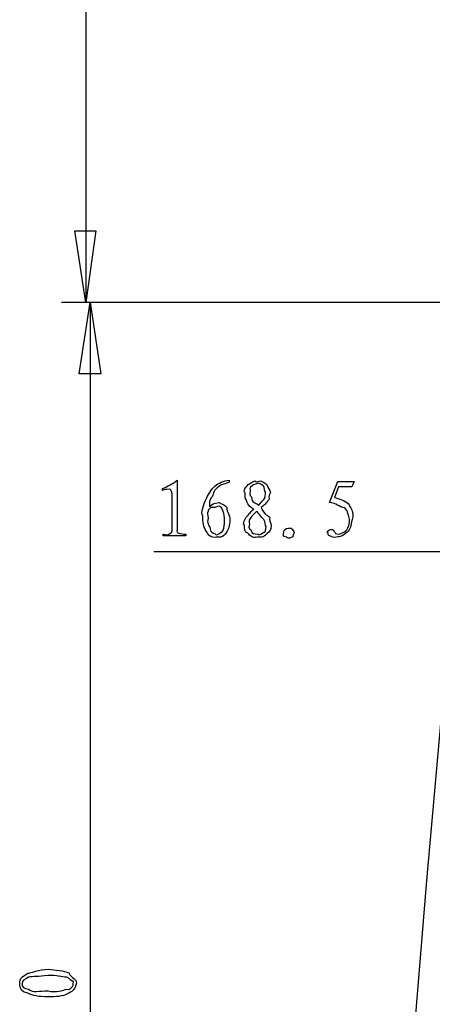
# Model space of a CAD drawing. Header units: millimetres. Extents: x 3 to 297, y 2 to 209.
# Tile 23 of 92: x 46 to 64, y 97 to 138. Entities that reach past the tile are written whole.
import ezdxf

# ---------------------------------------------------------------- set-up
doc = ezdxf.new("R2010")
doc.units = ezdxf.units.MM
doc.layers.get('0').update_dxf_attribs({"linetype": 'CONTINUOUS'})

msp = doc.modelspace()

# ---------------------------------------------------------------- linework, layer by layer
at = {"color": 5}
for p, q in [((49.2485, 173.531), (49.2485, 126.048)), ((49.2485, 126.048), (48.7895, 129.046)), ((48.7895, 129.046), (49.6715, 129.046)), ((49.2485, 126.048), (48.7895, 129.046)), ((48.7895, 129.046), (49.6715, 129.046)), ((49.6715, 129.046), (49.2485, 126.048)), ((70.0264, 126.048), (48.2244, 126.048)), ((70.0264, 126.048), (48.4367, 126.048)), ((48.9659, 123.049), (49.4249, 126.048)), ((49.4249, 126.048), (49.8821, 123.049)), ((49.4249, 126.048), (49.4249, 65.1937)), ((49.4249, 126.048), (49.8821, 123.049)), ((49.8821, 123.049), (48.9659, 123.049)), ((49.8821, 123.049), (48.9659, 123.049)), ((53.0835, 118.576), (53.0835, 116.482)), ((55.2633, 118.576), (55.2633, 118.499)), ((59.472, 117.639), (59.8248, 118.526)), ((59.8523, 118.306), (59.6815, 117.854)), ((59.8248, 118.526), (60.5084, 118.526)), ((60.4146, 118.306), (59.8523, 118.306)), ((60.5084, 118.526), (60.4146, 118.306)), ((52.4662, 118.152), (52.4662, 118.234)), ((52.874, 116.454), (52.874, 118.008)), ((55.1642, 117.44), (55.1642, 117.44)), ((56.5009, 117.529), (56.5009, 117.529)), ((56.6, 117.435), (56.6, 117.435)), ((56.4074, 117.27), (56.4074, 117.27)), ((54.3761, 116.983), (54.3761, 116.983)), ((60.3155, 116.939), (60.3155, 116.939)), ((52.4937, 116.239), (52.4937, 116.316)), ((53.4472, 116.239), (52.4937, 116.239)), ((53.4472, 116.316), (53.4472, 116.239)), ((57.8926, 116.184), (57.8926, 116.184)), ((66.0396, 115.571), (52.1049, 115.571)), ((46.8203, 97.875), (46.8203, 97.875)), ((48.4519, 97.2083), (48.4519, 97.2083))]:
    msp.add_line(p, q, dxfattribs=at)
at = {"color": 0}
for p, q in [((64.1354, 108.515), (63.536, 101.776)), ((63.536, 101.776), (63.0068, 95.214))]:
    msp.add_line(p, q, dxfattribs=at)
at = {"color": 5}
for points in [[(52.4662, 118.234), (52.6867, 118.307), (52.892, 118.433), (53.0835, 118.576)], [(54.2932, 117.782), (54.3567, 117.915), (54.5112, 118.197), (54.6735, 118.345)], [(54.8224, 118.311), (54.6185, 118.168), (54.6146, 118.063), (54.5525, 117.887)], [(54.6735, 118.345), (54.8019, 118.444), (55.0347, 118.568), (55.2633, 118.576)], [(55.2633, 118.499), (54.9741, 118.38), (54.9437, 118.418), (54.8224, 118.311)], [(55.9276, 118.052), (55.819, 118.124), (55.9731, 118.306), (56.0656, 118.394)], [(56.0656, 118.394), (56.1206, 118.418), (56.2472, 118.533), (56.3354, 118.549)], [(56.2419, 118.356), (56.0836, 118.241), (56.1481, 118.212), (56.1481, 118.113)], [(56.4734, 118.455), (56.3259, 118.369), (56.304, 118.422), (56.2419, 118.356)], [(56.3354, 118.549), (56.4183, 118.451), (56.5094, 118.568), (56.5838, 118.554)], [(56.6995, 118.339), (56.6279, 118.369), (56.5644, 118.455), (56.4734, 118.455)], [(56.5838, 118.554), (56.5644, 118.543), (56.7436, 118.489), (56.8427, 118.394)], [(56.7877, 118.08), (56.745, 118.098), (56.7574, 118.262), (56.6995, 118.339)], [(56.8427, 118.394), (56.8812, 118.234), (56.9916, 118.188), (56.9916, 118.063)], [(52.7473, 118.201), (52.5681, 118.197), (52.5681, 118.181), (52.4662, 118.152)], [(52.874, 118.008), (52.8546, 118.087), (52.8313, 118.204), (52.7473, 118.201)], [(54.5525, 117.887), (54.3761, 117.701), (54.4491, 117.581), (54.4311, 117.49)], [(55.9827, 117.755), (55.9361, 117.727), (55.9276, 117.912), (55.9276, 118.052)], [(56.1481, 118.113), (56.0836, 117.926), (56.1717, 117.922), (56.2197, 117.837)], [(56.7545, 117.832), (56.745, 117.789), (56.7877, 117.983), (56.7877, 118.08)], [(56.9916, 118.063), (56.8812, 117.87), (56.9666, 117.839), (56.92, 117.755)], [(59.6815, 117.854), (59.8551, 117.807), (60.1253, 117.724), (60.2548, 117.6)], [(54.1556, 117.071), (54.0561, 117.227), (54.2011, 117.558), (54.2932, 117.782)], [(54.4311, 117.49), (54.4117, 117.41), (54.5387, 117.559), (54.591, 117.589)], [(54.8171, 117.49), (54.5634, 117.374), (54.5359, 117.465), (54.4809, 117.419)], [(54.591, 117.589), (54.6365, 117.591), (54.7342, 117.639), (54.8555, 117.639)], [(55.0704, 116.999), (55.0182, 117.256), (54.985, 117.49), (54.8171, 117.49)], [(54.8555, 117.639), (54.8831, 117.591), (55.0831, 117.573), (55.1642, 117.44)], [(55.1642, 117.44), (55.1656, 117.209), (55.2909, 117.135), (55.2909, 116.923)], [(56.297, 117.364), (56.0105, 117.492), (56.0186, 117.695), (55.9827, 117.755)], [(56.2197, 117.837), (56.1827, 117.642), (56.3644, 117.653), (56.5009, 117.529)], [(56.5009, 117.529), (56.5838, 117.653), (56.7323, 117.766), (56.7545, 117.832)], [(56.92, 117.755), (56.7891, 117.584), (56.7683, 117.563), (56.6, 117.435)], [(56.6, 117.435), (56.7186, 117.121), (56.939, 117.077), (56.9694, 117.011)], [(60.1116, 117.419), (59.8703, 117.454), (59.7613, 117.62), (59.472, 117.639)], [(60.2548, 117.6), (60.3511, 117.443), (60.4531, 117.293), (60.4531, 117.044)], [(54.2988, 116.443), (54.1736, 116.614), (54.1556, 116.824), (54.1556, 117.071)], [(54.387, 117.275), (54.3207, 117.183), (54.3761, 117.129), (54.3761, 116.983)], [(54.4809, 117.419), (54.3387, 117.282), (54.398, 117.326), (54.387, 117.275)], [(55.9001, 116.696), (55.801, 116.727), (55.9248, 116.925), (55.9774, 117.033)], [(55.9774, 117.033), (56.0215, 117.057), (56.1344, 117.249), (56.297, 117.364)], [(56.4074, 117.27), (56.2197, 117.084), (56.1647, 117.027), (56.1428, 116.972)], [(56.7214, 116.933), (56.6388, 116.984), (56.5535, 117.144), (56.4074, 117.27)], [(60.3155, 116.939), (60.2601, 117.08), (60.2463, 117.289), (60.1116, 117.419)], [(60.4531, 117.044), (60.3511, 116.713), (60.3871, 116.597), (60.2548, 116.443)], [(54.3761, 116.983), (54.3207, 116.771), (54.4064, 116.696), (54.4696, 116.564)], [(54.9271, 116.399), (55.0182, 116.367), (55.0704, 116.672), (55.0704, 116.999)], [(55.2909, 116.923), (55.2827, 116.665), (55.2429, 116.532), (55.1476, 116.393)], [(56.0433, 116.349), (55.9181, 116.374), (55.9001, 116.578), (55.9001, 116.696)], [(56.1428, 116.972), (56.0571, 116.856), (56.1097, 116.836), (56.1097, 116.73)], [(56.1097, 116.73), (56.0571, 116.528), (56.14, 116.531), (56.2031, 116.443)], [(56.8152, 116.636), (56.7626, 116.672), (56.7835, 116.837), (56.7214, 116.933)], [(56.7214, 116.399), (56.7626, 116.349), (56.8152, 116.532), (56.8152, 116.636)], [(57.0191, 116.696), (57.0163, 116.466), (56.9613, 116.432), (56.8484, 116.333)], [(56.9694, 117.011), (56.8992, 116.874), (57.0191, 116.842), (57.0191, 116.696)], [(60.1941, 116.498), (60.2601, 116.584), (60.3155, 116.751), (60.3155, 116.939)], [(52.4937, 116.316), (52.7195, 116.239), (52.8546, 116.362), (52.874, 116.454)], [(53.0835, 116.482), (53.013, 116.356), (53.2225, 116.316), (53.4472, 116.316)], [(54.7232, 116.184), (54.4862, 116.151), (54.398, 116.269), (54.2988, 116.443)], [(54.4696, 116.564), (54.4449, 116.393), (54.5994, 116.357), (54.6735, 116.333)], [(54.6735, 116.333), (54.7095, 116.224), (54.8308, 116.328), (54.9271, 116.399)], [(55.1476, 116.393), (54.9741, 116.151), (54.9106, 116.184), (54.7232, 116.184)], [(56.4349, 116.184), (56.231, 116.151), (56.1428, 116.239), (56.0433, 116.349)], [(56.2031, 116.443), (56.1827, 116.356), (56.352, 116.316), (56.4624, 116.316)], [(56.8484, 116.333), (56.6745, 116.151), (56.6, 116.184), (56.4349, 116.184)], [(56.4624, 116.316), (56.5203, 116.239), (56.6579, 116.344), (56.7214, 116.399)], [(57.6612, 116.189), (57.4753, 116.195), (57.5455, 116.297), (57.5564, 116.393)], [(57.5564, 116.393), (57.5014, 116.385), (57.6118, 116.545), (57.6778, 116.564)], [(57.6778, 116.564), (57.6365, 116.539), (57.8129, 116.582), (57.8764, 116.564)], [(57.8926, 116.184), (57.755, 116.114), (57.7413, 116.148), (57.6612, 116.189)], [(57.8764, 116.564), (57.8831, 116.503), (57.9783, 116.487), (57.9864, 116.388)], [(57.9864, 116.388), (57.9011, 116.187), (57.966, 116.219), (57.8926, 116.184)], [(59.406, 116.382), (59.3012, 116.338), (59.4279, 116.476), (59.472, 116.498)], [(59.4886, 116.245), (59.4184, 116.231), (59.406, 116.33), (59.406, 116.382)], [(59.472, 116.498), (59.5104, 116.503), (59.5658, 116.527), (59.6099, 116.509)], [(59.8138, 116.195), (59.6456, 116.151), (59.5436, 116.203), (59.4886, 116.245)], [(59.6099, 116.509), (59.6015, 116.466), (59.6939, 116.435), (59.72, 116.344)], [(59.72, 116.344), (59.8632, 116.257), (60.1126, 116.395), (60.1941, 116.498)], [(60.2548, 116.443), (60.0908, 116.286), (59.9793, 116.206), (59.8138, 116.195)], [(46.8203, 97.875), (46.9085, 97.8778), (47.2997, 98.0362), (47.6635, 98.0405)], [(47.6635, 98.0405), (47.9887, 98.0073), (48.3182, 97.9964), (48.5345, 97.8863)], [(46.4951, 97.324), (46.4757, 97.379), (46.4771, 97.5032), (46.4951, 97.5886)], [(46.4951, 97.5886), (46.5088, 97.6683), (46.6189, 97.7717), (46.8203, 97.875)], [(46.8478, 97.7043), (46.663, 97.6066), (46.5723, 97.5692), (46.5723, 97.4563)], [(47.6635, 97.7868), (47.2613, 97.7124), (47.0285, 97.7593), (46.8478, 97.7043)], [(48.4519, 97.7043), (48.2244, 97.7124), (48.0275, 97.7868), (47.6635, 97.7868)], [(48.7218, 97.5445), (48.6615, 97.4894), (48.6103, 97.6521), (48.4519, 97.7043)], [(48.5345, 97.8863), (48.6586, 97.6683), (48.8597, 97.6327), (48.8597, 97.4563)], [(46.8203, 97.0372), (46.5088, 97.0813), (46.5102, 97.2358), (46.4951, 97.324)], [(46.5723, 97.4563), (46.5448, 97.2605), (46.6644, 97.2591), (46.8478, 97.2083)], [(46.8478, 97.2083), (47.027, 97.0442), (47.2997, 97.1367), (47.6635, 97.1367)], [(47.6635, 97.1367), (47.9887, 97.0442), (48.2907, 97.1599), (48.4519, 97.2083)], [(48.4519, 97.2083), (48.544, 97.1434), (48.6999, 97.3145), (48.7218, 97.3737)], [(48.8597, 97.4563), (48.7758, 97.1984), (48.7521, 97.1391), (48.5345, 97.0372)], [(48.7218, 97.3737), (48.7027, 97.379), (48.7412, 97.4894), (48.7218, 97.5445)], [(47.6635, 96.8886), (47.2613, 96.8788), (47.0186, 96.938), (46.8203, 97.0372)], [(48.5345, 97.0372), (48.2244, 96.8788), (48.0275, 96.8886), (47.6635, 96.8886)]]:
    msp.add_open_spline(points, degree=3, dxfattribs=at)

doc.saveas('drawing.dxf')
